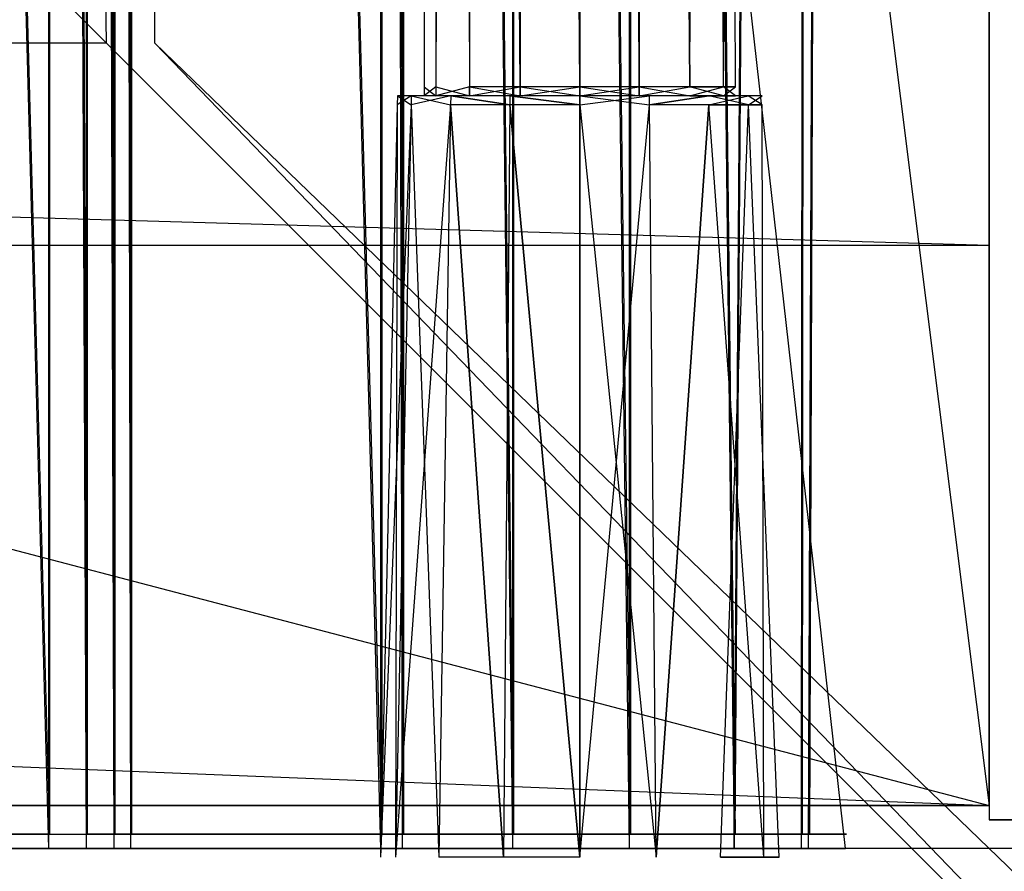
# Model space of a CAD drawing. Extents: x 0 to 1.6, y -0.5 to 0.
# Tile 37 of 45: x 1.5473 to 1.5815, y -0.4808 to -0.4511. Entities that reach past the tile are written whole.
import ezdxf

# ---------------------------------------------------------------- set-up
doc = ezdxf.new("R2010")
doc.units = 0
for name, color, linetype in [('L0_DRAWERBOX_LEGATO_NOR_5_X_365', 7, 'CONTINUOUS'), ('L10_KORPUS_LEGATO_BO_X_15620__Y', 7, 'CONTINUOUS'), ('L12_KORPUS_LEGATO_3_N_B15500___', 7, 'CONTINUOUS'), ('L18_KORPUS_LEGATO_TV_X_6520__Y_', 7, 'CONTINUOUS'), ('L37_DRAWERBOX_LEGATO_REL_7_X_13', 7, 'CONTINUOUS'), ('L39_DRAWERBOX_LEGATO_REL_5_X_36', 7, 'CONTINUOUS'), ('L45_FRONT_LEGATO_S2S2_X_3400__Y', 7, 'CONTINUOUS'), ('L6_FRONT_LEGATO_S2S2_X_1400__Y_', 7, 'CONTINUOUS'), ('L7_PLATTE_LEGATO_N_B15500__0___', 7, 'CONTINUOUS'), ('L8_KORPUS_LEGATO_SE_X_190__Y_47', 7, 'CONTINUOUS')]:
    doc.layers.add(name, color=color, linetype=linetype)

msp = doc.modelspace()

# ---------------------------------------------------------------- linework, layer by layer
at = {"layer": 'L0_DRAWERBOX_LEGATO_NOR_5_X_365', "color": 8}
for points, invisible_edges in [([(1.576039, -0.1555, 0.382), (1.539554, -0.4795, 0.382), (1.539554, -0.1555, 0.382), (1.576039, -0.1555, 0.382)], 13), ([(1.539554, -0.4795, 0.382), (1.576039, -0.1555, 0.382), (1.576039, -0.4795, 0.382), (1.539554, -0.4795, 0.382)], 14), ([(1.548298, -0.4795, 0.405052), (1.539554, -0.1555, 0.398743), (1.539554, -0.4795, 0.398743), (1.548298, -0.4795, 0.405052)], 13), ([(1.539554, -0.1555, 0.398743), (1.548298, -0.4795, 0.405052), (1.548298, -0.1555, 0.405052), (1.539554, -0.1555, 0.398743)], 14), ([(1.549607, -0.4795, 0.406719), (1.548298, -0.1555, 0.405052), (1.548298, -0.4795, 0.405052), (1.549607, -0.4795, 0.406719)], 13), ([(1.548298, -0.1555, 0.405052), (1.549607, -0.4795, 0.406719), (1.549607, -0.1555, 0.406719), (1.548298, -0.1555, 0.405052)], 14), ([(1.550569, -0.4795, 0.408607), (1.549607, -0.1555, 0.406719), (1.549607, -0.4795, 0.406719), (1.550569, -0.4795, 0.408607)], 13), ([(1.549607, -0.1555, 0.406719), (1.550569, -0.4795, 0.408607), (1.550569, -0.1555, 0.408607), (1.549607, -0.1555, 0.406719)], 14), ([(1.55115, -0.4795, 0.410646), (1.550569, -0.1555, 0.408607), (1.550569, -0.4795, 0.408607), (1.55115, -0.4795, 0.410646)], 13), ([(1.550569, -0.1555, 0.408607), (1.55115, -0.4795, 0.410646), (1.55115, -0.1555, 0.410646), (1.550569, -0.1555, 0.408607)], 14), ([(1.559859, -0.4795, 0.463598), (1.55115, -0.1555, 0.410646), (1.55115, -0.4795, 0.410646), (1.559859, -0.4795, 0.463598)], 13), ([(1.55115, -0.1555, 0.410646), (1.559859, -0.4795, 0.463598), (1.559859, -0.1555, 0.463598), (1.55115, -0.1555, 0.410646)], 14), ([(1.560611, -0.4795, 0.464666), (1.559859, -0.1555, 0.463598), (1.559859, -0.4795, 0.463598), (1.560611, -0.4795, 0.464666)], 13), ([(1.559859, -0.1555, 0.463598), (1.560611, -0.4795, 0.464666), (1.560611, -0.1555, 0.464666), (1.559859, -0.1555, 0.463598)], 14), ([(1.56445, -0.4795, 0.465998), (1.560611, -0.1555, 0.464666), (1.560611, -0.4795, 0.464666), (1.56445, -0.4795, 0.465998)], 13), ([(1.560611, -0.1555, 0.464666), (1.56445, -0.4795, 0.465998), (1.56445, -0.1555, 0.465998), (1.560611, -0.1555, 0.464666)], 14), ([(1.568513, -0.4795, 0.465948), (1.56445, -0.1555, 0.465998), (1.56445, -0.4795, 0.465998), (1.568513, -0.4795, 0.465948)], 13), ([(1.56445, -0.1555, 0.465998), (1.568513, -0.4795, 0.465948), (1.568513, -0.1555, 0.465948), (1.56445, -0.1555, 0.465998)], 14), ([(1.572159, -0.4795, 0.464232), (1.568513, -0.1555, 0.465948), (1.568513, -0.4795, 0.465948), (1.572159, -0.4795, 0.464232)], 13), ([(1.568513, -0.1555, 0.465948), (1.572159, -0.4795, 0.464232), (1.572159, -0.1555, 0.464232), (1.568513, -0.1555, 0.465948)], 14), ([(1.574506, -0.1555, 0.460955), (1.572159, -0.4795, 0.464232), (1.574506, -0.4795, 0.460955), (1.574506, -0.1555, 0.460955)], 13), ([(1.572159, -0.4795, 0.464232), (1.574506, -0.1555, 0.460955), (1.572159, -0.1555, 0.464232), (1.572159, -0.4795, 0.464232)], 14), ([(1.574753, -0.1555, 0.45758), (1.574506, -0.4795, 0.460955), (1.574753, -0.4795, 0.45758), (1.574753, -0.1555, 0.45758)], 13), ([(1.574506, -0.4795, 0.460955), (1.574753, -0.1555, 0.45758), (1.574506, -0.1555, 0.460955), (1.574506, -0.4795, 0.460955)], 14), ([(1.576039, -0.1555, 0.382), (1.574753, -0.4795, 0.45758), (1.576039, -0.4795, 0.382), (1.576039, -0.1555, 0.382)], 13), ([(1.574753, -0.4795, 0.45758), (1.576039, -0.1555, 0.382), (1.574753, -0.1555, 0.45758), (1.574753, -0.4795, 0.45758)], 14), ([(1.576039, -0.4795, 0.382), (1.539554, -0.4795, 0.398743), (1.539554, -0.4795, 0.382), (1.576039, -0.4795, 0.382)], 13), ([(1.539554, -0.4795, 0.398743), (1.576039, -0.4795, 0.382), (1.548298, -0.4795, 0.405052), (1.539554, -0.4795, 0.398743)], 10), ([(1.548298, -0.4795, 0.405052), (1.576039, -0.4795, 0.382), (1.549607, -0.4795, 0.406719), (1.548298, -0.4795, 0.405052)], 13), ([(1.549607, -0.4795, 0.406719), (1.576039, -0.4795, 0.382), (1.550569, -0.4795, 0.408607), (1.549607, -0.4795, 0.406719)], 10), ([(1.550569, -0.4795, 0.408607), (1.576039, -0.4795, 0.382), (1.574753, -0.4795, 0.45758), (1.550569, -0.4795, 0.408607)], 13), ([(1.550569, -0.4795, 0.408607), (1.574753, -0.4795, 0.45758), (1.55115, -0.4795, 0.410646), (1.550569, -0.4795, 0.408607)], 10), ([(1.55115, -0.4795, 0.410646), (1.574753, -0.4795, 0.45758), (1.559859, -0.4795, 0.463598), (1.55115, -0.4795, 0.410646)], 13), ([(1.559859, -0.4795, 0.463598), (1.574753, -0.4795, 0.45758), (1.574506, -0.4795, 0.460955), (1.559859, -0.4795, 0.463598)], 10), ([(1.559859, -0.4795, 0.463598), (1.574506, -0.4795, 0.460955), (1.572159, -0.4795, 0.464232), (1.559859, -0.4795, 0.463598)], 15), ([(1.559859, -0.4795, 0.463598), (1.572159, -0.4795, 0.464232), (1.560611, -0.4795, 0.464666), (1.559859, -0.4795, 0.463598)], 15), ([(1.560611, -0.4795, 0.464666), (1.572159, -0.4795, 0.464232), (1.568513, -0.4795, 0.465948), (1.560611, -0.4795, 0.464666)], 15), ([(1.560611, -0.4795, 0.464666), (1.568513, -0.4795, 0.465948), (1.56445, -0.4795, 0.465998), (1.560611, -0.4795, 0.464666)], 15)]:
    msp.add_3dface(points, dxfattribs=dict(at, invisible_edges=invisible_edges))
at = {"layer": 'L10_KORPUS_LEGATO_BO_X_15620__Y', "color": 8}
for points, invisible_edges in [([(1.581, -0.4785, 0.02), (0.019, -0.069, 0.02), (0.019, -0.4785, 0.02), (1.581, -0.4785, 0.02)], 13), ([(0.019, -0.069, 0.02), (1.581, -0.4785, 0.02), (1.581, -0.069, 0.02), (0.019, -0.069, 0.02)], 14), ([(1.581, -0.069, 0.001), (0.019, -0.4785, 0.001), (0.019, -0.069, 0.001), (1.581, -0.069, 0.001)], 13), ([(0.019, -0.4785, 0.001), (1.581, -0.069, 0.001), (1.581, -0.4785, 0.001), (0.019, -0.4785, 0.001)], 14), ([(1.581, -0.069, 0.001), (1.581, -0.4785, 0.02), (1.581, -0.4785, 0.001), (1.581, -0.069, 0.001)], 13), ([(1.581, -0.4785, 0.02), (1.581, -0.069, 0.001), (1.581, -0.069, 0.02), (1.581, -0.4785, 0.02)], 14), ([(1.581, -0.4785, 0.02), (0.019, -0.4785, 0.001), (1.581, -0.4785, 0.001), (1.581, -0.4785, 0.02)], 13), ([(0.019, -0.4785, 0.001), (1.581, -0.4785, 0.02), (0.019, -0.4785, 0.02), (0.019, -0.4785, 0.001)], 14)]:
    msp.add_3dface(points, dxfattribs=dict(at, invisible_edges=invisible_edges))
at = {"layer": 'L12_KORPUS_LEGATO_3_N_B15500___', "color": 8}
for points, invisible_edges in [([(1.581, -0.4785, 0.483), (1.521, -0.4185, 0.483), (1.581, 0, 0.483), (1.581, -0.4785, 0.483)], 15), ([(1.581, -0.4785, 0.502), (1.521, 0, 0.502), (1.521, -0.4185, 0.502), (1.581, -0.4785, 0.502)], 13), ([(1.521, 0, 0.502), (1.581, -0.4785, 0.502), (1.581, 0, 0.502), (1.521, 0, 0.502)], 14), ([(1.581, 0, 0.483), (1.581, -0.4785, 0.502), (1.581, -0.4785, 0.483), (1.581, 0, 0.483)], 13), ([(1.581, -0.4785, 0.502), (1.581, 0, 0.483), (1.581, 0, 0.502), (1.581, -0.4785, 0.502)], 14), ([(0.019, -0.4785, 0.483), (0.079, -0.4185, 0.483), (1.581, -0.4785, 0.483), (0.019, -0.4785, 0.483)], 10), ([(1.581, -0.4785, 0.502), (0.079, -0.4185, 0.502), (0.019, -0.4785, 0.502), (1.581, -0.4785, 0.502)], 13), ([(1.581, -0.4785, 0.483), (0.079, -0.4185, 0.483), (1.521, -0.4185, 0.483), (1.581, -0.4785, 0.483)], 15), ([(0.079, -0.4185, 0.502), (1.581, -0.4785, 0.502), (1.521, -0.4185, 0.502), (0.079, -0.4185, 0.502)], 14), ([(1.581, -0.4785, 0.502), (0.019, -0.4785, 0.483), (1.581, -0.4785, 0.483), (1.581, -0.4785, 0.502)], 13), ([(0.019, -0.4785, 0.483), (1.581, -0.4785, 0.502), (0.019, -0.4785, 0.502), (0.019, -0.4785, 0.483)], 14)]:
    msp.add_3dface(points, dxfattribs=dict(at, invisible_edges=invisible_edges))
at = {"layer": 'L18_KORPUS_LEGATO_TV_X_6520__Y_', "color": 8}
for points, invisible_edges in [([(1.581, -0.44, 0.3), (0.929, -0.459, 0.3), (0.929, -0.44, 0.3), (1.581, -0.44, 0.3)], 13), ([(0.929, -0.459, 0.3), (1.581, -0.44, 0.3), (1.581, -0.459, 0.3), (0.929, -0.459, 0.3)], 14), ([(1.581, -0.459, 0.37), (0.929, -0.44, 0.37), (0.929, -0.459, 0.37), (1.581, -0.459, 0.37)], 13), ([(0.929, -0.44, 0.37), (1.581, -0.459, 0.37), (1.581, -0.44, 0.37), (0.929, -0.44, 0.37)], 14), ([(1.581, -0.44, 0.3), (1.581, -0.459, 0.37), (1.581, -0.459, 0.3), (1.581, -0.44, 0.3)], 13), ([(1.581, -0.459, 0.37), (1.581, -0.44, 0.3), (1.581, -0.44, 0.37), (1.581, -0.459, 0.37)], 14), ([(1.581, -0.459, 0.37), (0.929, -0.459, 0.3), (1.581, -0.459, 0.3), (1.581, -0.459, 0.37)], 13), ([(0.929, -0.459, 0.3), (1.581, -0.459, 0.37), (0.929, -0.459, 0.37), (0.929, -0.459, 0.3)], 14)]:
    msp.add_3dface(points, dxfattribs=dict(at, invisible_edges=invisible_edges))
at = {"layer": 'L37_DRAWERBOX_LEGATO_REL_7_X_13', "color": 8}
for points, invisible_edges in [([(1.561331, -0.453487, 0.1666), (1.561743, -0.143525, 0.164526), (1.561743, -0.453487, 0.164526), (1.561331, -0.453487, 0.1666)], 13), ([(1.561743, -0.143525, 0.164526), (1.561331, -0.453487, 0.1666), (1.561331, -0.143525, 0.1666), (1.561743, -0.143525, 0.164526)], 14), ([(1.561743, -0.453487, 0.168674), (1.561331, -0.143525, 0.1666), (1.561331, -0.453487, 0.1666), (1.561743, -0.453487, 0.168674)], 13), ([(1.561331, -0.143525, 0.1666), (1.561743, -0.453487, 0.168674), (1.561743, -0.143525, 0.168674), (1.561331, -0.143525, 0.1666)], 14), ([(1.561743, -0.453487, 0.164526), (1.562918, -0.143525, 0.162768), (1.562918, -0.453487, 0.162768), (1.561743, -0.453487, 0.164526)], 13), ([(1.562918, -0.143525, 0.162768), (1.561743, -0.453487, 0.164526), (1.561743, -0.143525, 0.164526), (1.562918, -0.143525, 0.162768)], 14), ([(1.562918, -0.453487, 0.170432), (1.561743, -0.143525, 0.168674), (1.561743, -0.453487, 0.168674), (1.562918, -0.453487, 0.170432)], 13), ([(1.561743, -0.143525, 0.168674), (1.562918, -0.453487, 0.170432), (1.562918, -0.143525, 0.170432), (1.561743, -0.143525, 0.168674)], 14), ([(1.562918, -0.143525, 0.162768), (1.564676, -0.453487, 0.161593), (1.562918, -0.453487, 0.162768), (1.562918, -0.143525, 0.162768)], 13), ([(1.564676, -0.453487, 0.161593), (1.562918, -0.143525, 0.162768), (1.564676, -0.143525, 0.161593), (1.564676, -0.453487, 0.161593)], 14), ([(1.564676, -0.453487, 0.171607), (1.562918, -0.143525, 0.170432), (1.562918, -0.453487, 0.170432), (1.564676, -0.453487, 0.171607)], 13), ([(1.562918, -0.143525, 0.170432), (1.564676, -0.453487, 0.171607), (1.564676, -0.143525, 0.171607), (1.562918, -0.143525, 0.170432)], 14), ([(1.564676, -0.143525, 0.161593), (1.56675, -0.453487, 0.161181), (1.564676, -0.453487, 0.161593), (1.564676, -0.143525, 0.161593)], 13), ([(1.56675, -0.453487, 0.161181), (1.564676, -0.143525, 0.161593), (1.56675, -0.143525, 0.161181), (1.56675, -0.453487, 0.161181)], 14), ([(1.56675, -0.453487, 0.172019), (1.564676, -0.143525, 0.171607), (1.564676, -0.453487, 0.171607), (1.56675, -0.453487, 0.172019)], 13), ([(1.564676, -0.143525, 0.171607), (1.56675, -0.453487, 0.172019), (1.56675, -0.143525, 0.172019), (1.564676, -0.143525, 0.171607)], 14), ([(1.568824, -0.453487, 0.171607), (1.56675, -0.143525, 0.172019), (1.56675, -0.453487, 0.172019), (1.568824, -0.453487, 0.171607)], 13), ([(1.56675, -0.143525, 0.172019), (1.568824, -0.453487, 0.171607), (1.568824, -0.143525, 0.171607), (1.56675, -0.143525, 0.172019)], 14), ([(1.56675, -0.143525, 0.161181), (1.568824, -0.453487, 0.161593), (1.56675, -0.453487, 0.161181), (1.56675, -0.143525, 0.161181)], 13), ([(1.568824, -0.453487, 0.161593), (1.56675, -0.143525, 0.161181), (1.568824, -0.143525, 0.161593), (1.568824, -0.453487, 0.161593)], 14), ([(1.570582, -0.453487, 0.170432), (1.568824, -0.143525, 0.171607), (1.568824, -0.453487, 0.171607), (1.570582, -0.453487, 0.170432)], 13), ([(1.568824, -0.143525, 0.171607), (1.570582, -0.453487, 0.170432), (1.570582, -0.143525, 0.170432), (1.568824, -0.143525, 0.171607)], 14), ([(1.568824, -0.143525, 0.161593), (1.570582, -0.453487, 0.162768), (1.568824, -0.453487, 0.161593), (1.568824, -0.143525, 0.161593)], 13), ([(1.570582, -0.453487, 0.162768), (1.568824, -0.143525, 0.161593), (1.570582, -0.143525, 0.162768), (1.570582, -0.453487, 0.162768)], 14), ([(1.571757, -0.143525, 0.168674), (1.570582, -0.453487, 0.170432), (1.571757, -0.453487, 0.168674), (1.571757, -0.143525, 0.168674)], 13), ([(1.570582, -0.453487, 0.170432), (1.571757, -0.143525, 0.168674), (1.570582, -0.143525, 0.170432), (1.570582, -0.453487, 0.170432)], 14), ([(1.570582, -0.143525, 0.162768), (1.571757, -0.453487, 0.164526), (1.570582, -0.453487, 0.162768), (1.570582, -0.143525, 0.162768)], 13), ([(1.571757, -0.453487, 0.164526), (1.570582, -0.143525, 0.162768), (1.571757, -0.143525, 0.164526), (1.571757, -0.453487, 0.164526)], 14), ([(1.572169, -0.143525, 0.1666), (1.571757, -0.453487, 0.168674), (1.572169, -0.453487, 0.1666), (1.572169, -0.143525, 0.1666)], 13), ([(1.571757, -0.453487, 0.168674), (1.572169, -0.143525, 0.1666), (1.571757, -0.143525, 0.168674), (1.571757, -0.453487, 0.168674)], 14), ([(1.571757, -0.143525, 0.164526), (1.572169, -0.453487, 0.1666), (1.571757, -0.453487, 0.164526), (1.571757, -0.143525, 0.164526)], 13), ([(1.572169, -0.453487, 0.1666), (1.571757, -0.143525, 0.164526), (1.572169, -0.143525, 0.1666), (1.572169, -0.453487, 0.1666)], 14), ([(1.561743, -0.4538, 0.168674), (1.561331, -0.453487, 0.1666), (1.561331, -0.4538, 0.1666), (1.561743, -0.4538, 0.168674)], 13), ([(1.561331, -0.453487, 0.1666), (1.561743, -0.4538, 0.168674), (1.561743, -0.453487, 0.168674), (1.561331, -0.453487, 0.1666)], 14), ([(1.561331, -0.4538, 0.1666), (1.561743, -0.453487, 0.164526), (1.561743, -0.4538, 0.164526), (1.561331, -0.4538, 0.1666)], 13), ([(1.561743, -0.453487, 0.164526), (1.561331, -0.4538, 0.1666), (1.561331, -0.453487, 0.1666), (1.561743, -0.453487, 0.164526)], 14), ([(1.562918, -0.4538, 0.170432), (1.561743, -0.453487, 0.168674), (1.561743, -0.4538, 0.168674), (1.562918, -0.4538, 0.170432)], 13), ([(1.561743, -0.453487, 0.168674), (1.562918, -0.4538, 0.170432), (1.562918, -0.453487, 0.170432), (1.561743, -0.453487, 0.168674)], 14), ([(1.561743, -0.4538, 0.164526), (1.562918, -0.453487, 0.162768), (1.562918, -0.4538, 0.162768), (1.561743, -0.4538, 0.164526)], 13), ([(1.562918, -0.453487, 0.162768), (1.561743, -0.4538, 0.164526), (1.561743, -0.453487, 0.164526), (1.562918, -0.453487, 0.162768)], 14), ([(1.564676, -0.4538, 0.171607), (1.562918, -0.453487, 0.170432), (1.562918, -0.4538, 0.170432), (1.564676, -0.4538, 0.171607)], 13), ([(1.562918, -0.453487, 0.170432), (1.564676, -0.4538, 0.171607), (1.564676, -0.453487, 0.171607), (1.562918, -0.453487, 0.170432)], 14), ([(1.564676, -0.453487, 0.161593), (1.562918, -0.4538, 0.162768), (1.562918, -0.453487, 0.162768), (1.564676, -0.453487, 0.161593)], 13), ([(1.562918, -0.4538, 0.162768), (1.564676, -0.453487, 0.161593), (1.564676, -0.4538, 0.161593), (1.562918, -0.4538, 0.162768)], 14), ([(1.56675, -0.4538, 0.172019), (1.564676, -0.453487, 0.171607), (1.564676, -0.4538, 0.171607), (1.56675, -0.4538, 0.172019)], 13), ([(1.564676, -0.453487, 0.171607), (1.56675, -0.4538, 0.172019), (1.56675, -0.453487, 0.172019), (1.564676, -0.453487, 0.171607)], 14), ([(1.56675, -0.453487, 0.161181), (1.564676, -0.4538, 0.161593), (1.564676, -0.453487, 0.161593), (1.56675, -0.453487, 0.161181)], 13), ([(1.564676, -0.4538, 0.161593), (1.56675, -0.453487, 0.161181), (1.56675, -0.4538, 0.161181), (1.564676, -0.4538, 0.161593)], 14), ([(1.568824, -0.453487, 0.161593), (1.56675, -0.4538, 0.161181), (1.56675, -0.453487, 0.161181), (1.568824, -0.453487, 0.161593)], 13), ([(1.56675, -0.4538, 0.161181), (1.568824, -0.453487, 0.161593), (1.568824, -0.4538, 0.161593), (1.56675, -0.4538, 0.161181)], 14), ([(1.568824, -0.4538, 0.171607), (1.56675, -0.453487, 0.172019), (1.56675, -0.4538, 0.172019), (1.568824, -0.4538, 0.171607)], 13), ([(1.56675, -0.453487, 0.172019), (1.568824, -0.4538, 0.171607), (1.568824, -0.453487, 0.171607), (1.56675, -0.453487, 0.172019)], 14), ([(1.570582, -0.453487, 0.162768), (1.568824, -0.4538, 0.161593), (1.568824, -0.453487, 0.161593), (1.570582, -0.453487, 0.162768)], 13), ([(1.568824, -0.4538, 0.161593), (1.570582, -0.453487, 0.162768), (1.570582, -0.4538, 0.162768), (1.568824, -0.4538, 0.161593)], 14), ([(1.570582, -0.4538, 0.170432), (1.568824, -0.453487, 0.171607), (1.568824, -0.4538, 0.171607), (1.570582, -0.4538, 0.170432)], 13), ([(1.568824, -0.453487, 0.171607), (1.570582, -0.4538, 0.170432), (1.570582, -0.453487, 0.170432), (1.568824, -0.453487, 0.171607)], 14), ([(1.570582, -0.453487, 0.162768), (1.571757, -0.4538, 0.164526), (1.570582, -0.4538, 0.162768), (1.570582, -0.453487, 0.162768)], 13), ([(1.571757, -0.4538, 0.164526), (1.570582, -0.453487, 0.162768), (1.571757, -0.453487, 0.164526), (1.571757, -0.4538, 0.164526)], 14), ([(1.571757, -0.453487, 0.168674), (1.570582, -0.4538, 0.170432), (1.571757, -0.4538, 0.168674), (1.571757, -0.453487, 0.168674)], 13), ([(1.570582, -0.4538, 0.170432), (1.571757, -0.453487, 0.168674), (1.570582, -0.453487, 0.170432), (1.570582, -0.4538, 0.170432)], 14), ([(1.571757, -0.453487, 0.164526), (1.572169, -0.4538, 0.1666), (1.571757, -0.4538, 0.164526), (1.571757, -0.453487, 0.164526)], 13), ([(1.572169, -0.4538, 0.1666), (1.571757, -0.453487, 0.164526), (1.572169, -0.453487, 0.1666), (1.572169, -0.4538, 0.1666)], 14), ([(1.572169, -0.453487, 0.1666), (1.571757, -0.4538, 0.168674), (1.572169, -0.4538, 0.1666), (1.572169, -0.453487, 0.1666)], 13), ([(1.571757, -0.4538, 0.168674), (1.572169, -0.453487, 0.1666), (1.571757, -0.453487, 0.168674), (1.571757, -0.4538, 0.168674)], 14), ([(1.560396, -0.454106, 0.1666), (1.560886, -0.4538, 0.164171), (1.56088, -0.454106, 0.164169), (1.560396, -0.454106, 0.1666)], 13), ([(1.560886, -0.4538, 0.164171), (1.560396, -0.454106, 0.1666), (1.560403, -0.4538, 0.1666), (1.560886, -0.4538, 0.164171)], 14), ([(1.56088, -0.454106, 0.169031), (1.560403, -0.4538, 0.1666), (1.560396, -0.454106, 0.1666), (1.56088, -0.454106, 0.169031)], 13), ([(1.560403, -0.4538, 0.1666), (1.561743, -0.4538, 0.164526), (1.560886, -0.4538, 0.164171), (1.560403, -0.4538, 0.1666)], 13), ([(1.561743, -0.4538, 0.164526), (1.560403, -0.4538, 0.1666), (1.561331, -0.4538, 0.1666), (1.561743, -0.4538, 0.164526)], 14), ([(1.560403, -0.4538, 0.1666), (1.561743, -0.4538, 0.168674), (1.561331, -0.4538, 0.1666), (1.560403, -0.4538, 0.1666)], 13), ([(1.561743, -0.4538, 0.168674), (1.560403, -0.4538, 0.1666), (1.560886, -0.4538, 0.169029), (1.561743, -0.4538, 0.168674)], 14), ([(1.560403, -0.4538, 0.1666), (1.56088, -0.454106, 0.169031), (1.560886, -0.4538, 0.169029), (1.560403, -0.4538, 0.1666)], 14), ([(1.56088, -0.454106, 0.164169), (1.562262, -0.4538, 0.162112), (1.562257, -0.454106, 0.162107), (1.56088, -0.454106, 0.164169)], 13), ([(1.562262, -0.4538, 0.162112), (1.56088, -0.454106, 0.164169), (1.560886, -0.4538, 0.164171), (1.562262, -0.4538, 0.162112)], 14), ([(1.562257, -0.454106, 0.171093), (1.560886, -0.4538, 0.169029), (1.56088, -0.454106, 0.169031), (1.562257, -0.454106, 0.171093)], 13), ([(1.560886, -0.4538, 0.164171), (1.562918, -0.4538, 0.162768), (1.562262, -0.4538, 0.162112), (1.560886, -0.4538, 0.164171)], 13), ([(1.562918, -0.4538, 0.162768), (1.560886, -0.4538, 0.164171), (1.561743, -0.4538, 0.164526), (1.562918, -0.4538, 0.162768)], 14), ([(1.560886, -0.4538, 0.169029), (1.562918, -0.4538, 0.170432), (1.561743, -0.4538, 0.168674), (1.560886, -0.4538, 0.169029)], 13), ([(1.562918, -0.4538, 0.170432), (1.560886, -0.4538, 0.169029), (1.562262, -0.4538, 0.171088), (1.562918, -0.4538, 0.170432)], 14), ([(1.560886, -0.4538, 0.169029), (1.562257, -0.454106, 0.171093), (1.562262, -0.4538, 0.171088), (1.560886, -0.4538, 0.169029)], 14), ([(1.564318, -0.454106, 0.17247), (1.562262, -0.4538, 0.171088), (1.562257, -0.454106, 0.171093), (1.564318, -0.454106, 0.17247)], 13), ([(1.562262, -0.4538, 0.162112), (1.564318, -0.454106, 0.16073), (1.562257, -0.454106, 0.162107), (1.562262, -0.4538, 0.162112)], 13), ([(1.562262, -0.4538, 0.162112), (1.564676, -0.4538, 0.161593), (1.564321, -0.4538, 0.160736), (1.562262, -0.4538, 0.162112)], 13), ([(1.564676, -0.4538, 0.161593), (1.562262, -0.4538, 0.162112), (1.562918, -0.4538, 0.162768), (1.564676, -0.4538, 0.161593)], 14), ([(1.562262, -0.4538, 0.171088), (1.564676, -0.4538, 0.171607), (1.562918, -0.4538, 0.170432), (1.562262, -0.4538, 0.171088)], 13), ([(1.564676, -0.4538, 0.171607), (1.562262, -0.4538, 0.171088), (1.564321, -0.4538, 0.172464), (1.564676, -0.4538, 0.171607)], 14), ([(1.562262, -0.4538, 0.171088), (1.564318, -0.454106, 0.17247), (1.564321, -0.4538, 0.172464), (1.562262, -0.4538, 0.171088)], 14), ([(1.564318, -0.454106, 0.16073), (1.562262, -0.4538, 0.162112), (1.564321, -0.4538, 0.160736), (1.564318, -0.454106, 0.16073)], 14), ([(1.56675, -0.454106, 0.172953), (1.564321, -0.4538, 0.172464), (1.564318, -0.454106, 0.17247), (1.56675, -0.454106, 0.172953)], 13), ([(1.564321, -0.4538, 0.160736), (1.56675, -0.454106, 0.160247), (1.564318, -0.454106, 0.16073), (1.564321, -0.4538, 0.160736)], 13), ([(1.564321, -0.4538, 0.160736), (1.56675, -0.4538, 0.161181), (1.56675, -0.4538, 0.160253), (1.564321, -0.4538, 0.160736)], 13), ([(1.56675, -0.4538, 0.161181), (1.564321, -0.4538, 0.160736), (1.564676, -0.4538, 0.161593), (1.56675, -0.4538, 0.161181)], 14), ([(1.564321, -0.4538, 0.172464), (1.56675, -0.4538, 0.172019), (1.564676, -0.4538, 0.171607), (1.564321, -0.4538, 0.172464)], 13), ([(1.56675, -0.4538, 0.172019), (1.564321, -0.4538, 0.172464), (1.56675, -0.4538, 0.172947), (1.56675, -0.4538, 0.172019)], 14), ([(1.564321, -0.4538, 0.172464), (1.56675, -0.454106, 0.172953), (1.56675, -0.4538, 0.172947), (1.564321, -0.4538, 0.172464)], 14), ([(1.56675, -0.454106, 0.160247), (1.564321, -0.4538, 0.160736), (1.56675, -0.4538, 0.160253), (1.56675, -0.454106, 0.160247)], 14), ([(1.56675, -0.4538, 0.161181), (1.569179, -0.4538, 0.160736), (1.56675, -0.4538, 0.160253), (1.56675, -0.4538, 0.161181)], 13), ([(1.569179, -0.4538, 0.160736), (1.56675, -0.4538, 0.161181), (1.568824, -0.4538, 0.161593), (1.569179, -0.4538, 0.160736)], 14), ([(1.56675, -0.4538, 0.172019), (1.569179, -0.4538, 0.172464), (1.568824, -0.4538, 0.171607), (1.56675, -0.4538, 0.172019)], 13), ([(1.569179, -0.4538, 0.172464), (1.56675, -0.4538, 0.172019), (1.56675, -0.4538, 0.172947), (1.569179, -0.4538, 0.172464)], 14), ([(1.569181, -0.454106, 0.17247), (1.56675, -0.4538, 0.172947), (1.56675, -0.454106, 0.172953), (1.569181, -0.454106, 0.17247)], 13), ([(1.56675, -0.4538, 0.172947), (1.569181, -0.454106, 0.17247), (1.569179, -0.4538, 0.172464), (1.56675, -0.4538, 0.172947)], 14), ([(1.569179, -0.4538, 0.160736), (1.56675, -0.454106, 0.160247), (1.56675, -0.4538, 0.160253), (1.569179, -0.4538, 0.160736)], 13), ([(1.56675, -0.454106, 0.160247), (1.569179, -0.4538, 0.160736), (1.569181, -0.454106, 0.16073), (1.56675, -0.454106, 0.160247)], 14), ([(1.568824, -0.4538, 0.171607), (1.571238, -0.4538, 0.171088), (1.570582, -0.4538, 0.170432), (1.568824, -0.4538, 0.171607)], 13), ([(1.571238, -0.4538, 0.171088), (1.568824, -0.4538, 0.171607), (1.569179, -0.4538, 0.172464), (1.571238, -0.4538, 0.171088)], 14), ([(1.568824, -0.4538, 0.161593), (1.571238, -0.4538, 0.162112), (1.569179, -0.4538, 0.160736), (1.568824, -0.4538, 0.161593)], 13), ([(1.571238, -0.4538, 0.162112), (1.568824, -0.4538, 0.161593), (1.570582, -0.4538, 0.162768), (1.571238, -0.4538, 0.162112)], 14), ([(1.571238, -0.4538, 0.162112), (1.569181, -0.454106, 0.16073), (1.569179, -0.4538, 0.160736), (1.571238, -0.4538, 0.162112)], 13), ([(1.569181, -0.454106, 0.17247), (1.571238, -0.4538, 0.171088), (1.569179, -0.4538, 0.172464), (1.569181, -0.454106, 0.17247)], 13), ([(1.569181, -0.454106, 0.16073), (1.571238, -0.4538, 0.162112), (1.571242, -0.454106, 0.162107), (1.569181, -0.454106, 0.16073)], 14), ([(1.571238, -0.4538, 0.171088), (1.569181, -0.454106, 0.17247), (1.571242, -0.454106, 0.171093), (1.571238, -0.4538, 0.171088)], 14), ([(1.570582, -0.4538, 0.170432), (1.572613, -0.4538, 0.169029), (1.571757, -0.4538, 0.168674), (1.570582, -0.4538, 0.170432)], 13), ([(1.572613, -0.4538, 0.169029), (1.570582, -0.4538, 0.170432), (1.571238, -0.4538, 0.171088), (1.572613, -0.4538, 0.169029)], 14), ([(1.570582, -0.4538, 0.162768), (1.572613, -0.4538, 0.164171), (1.571238, -0.4538, 0.162112), (1.570582, -0.4538, 0.162768)], 13), ([(1.572613, -0.4538, 0.164171), (1.570582, -0.4538, 0.162768), (1.571757, -0.4538, 0.164526), (1.572613, -0.4538, 0.164171)], 14), ([(1.571238, -0.4538, 0.162112), (1.57262, -0.454106, 0.164169), (1.571242, -0.454106, 0.162107), (1.571238, -0.4538, 0.162112)], 13), ([(1.57262, -0.454106, 0.164169), (1.571238, -0.4538, 0.162112), (1.572613, -0.4538, 0.164171), (1.57262, -0.454106, 0.164169)], 14), ([(1.571242, -0.454106, 0.171093), (1.572613, -0.4538, 0.169029), (1.571238, -0.4538, 0.171088), (1.571242, -0.454106, 0.171093)], 14), ([(1.572613, -0.4538, 0.169029), (1.571242, -0.454106, 0.171093), (1.57262, -0.454106, 0.169031), (1.572613, -0.4538, 0.169029)], 13), ([(1.571757, -0.4538, 0.164526), (1.573096, -0.4538, 0.1666), (1.572613, -0.4538, 0.164171), (1.571757, -0.4538, 0.164526)], 13), ([(1.573096, -0.4538, 0.1666), (1.571757, -0.4538, 0.164526), (1.572169, -0.4538, 0.1666), (1.573096, -0.4538, 0.1666)], 14), ([(1.571757, -0.4538, 0.168674), (1.573096, -0.4538, 0.1666), (1.572169, -0.4538, 0.1666), (1.571757, -0.4538, 0.168674)], 13), ([(1.573096, -0.4538, 0.1666), (1.571757, -0.4538, 0.168674), (1.572613, -0.4538, 0.169029), (1.573096, -0.4538, 0.1666)], 14), ([(1.572613, -0.4538, 0.164171), (1.573103, -0.454106, 0.1666), (1.57262, -0.454106, 0.164169), (1.572613, -0.4538, 0.164171)], 13), ([(1.573103, -0.454106, 0.1666), (1.572613, -0.4538, 0.164171), (1.573096, -0.4538, 0.1666), (1.573103, -0.454106, 0.1666)], 14), ([(1.57262, -0.454106, 0.169031), (1.573096, -0.4538, 0.1666), (1.572613, -0.4538, 0.169029), (1.57262, -0.454106, 0.169031)], 14), ([(1.573096, -0.4538, 0.1666), (1.57262, -0.454106, 0.169031), (1.573103, -0.454106, 0.1666), (1.573096, -0.4538, 0.1666)], 13), ([(1.56034, -0.4803, 0.169255), (1.560396, -0.454106, 0.1666), (1.559812, -0.4803, 0.1666), (1.56034, -0.4803, 0.169255)], 13), ([(1.559812, -0.4803, 0.1666), (1.56088, -0.454106, 0.164169), (1.56034, -0.4803, 0.163945), (1.559812, -0.4803, 0.1666)], 13), ([(1.56088, -0.454106, 0.164169), (1.559812, -0.4803, 0.1666), (1.560396, -0.454106, 0.1666), (1.56088, -0.454106, 0.164169)], 14), ([(1.561844, -0.4803, 0.171505), (1.56088, -0.454106, 0.169031), (1.56034, -0.4803, 0.169255), (1.561844, -0.4803, 0.171505)], 13), ([(1.560396, -0.454106, 0.1666), (1.56034, -0.4803, 0.169255), (1.56088, -0.454106, 0.169031), (1.560396, -0.454106, 0.1666)], 14), ([(1.56034, -0.4803, 0.163945), (1.562257, -0.454106, 0.162107), (1.561844, -0.4803, 0.161695), (1.56034, -0.4803, 0.163945)], 13), ([(1.562257, -0.454106, 0.162107), (1.56034, -0.4803, 0.163945), (1.56088, -0.454106, 0.164169), (1.562257, -0.454106, 0.162107)], 14), ([(1.56088, -0.454106, 0.169031), (1.561844, -0.4803, 0.171505), (1.562257, -0.454106, 0.171093), (1.56088, -0.454106, 0.169031)], 14), ([(1.562257, -0.454106, 0.162107), (1.564095, -0.4803, 0.160191), (1.561844, -0.4803, 0.161695), (1.562257, -0.454106, 0.162107)], 13), ([(1.564095, -0.4803, 0.173009), (1.562257, -0.454106, 0.171093), (1.561844, -0.4803, 0.171505), (1.564095, -0.4803, 0.173009)], 13), ([(1.564095, -0.4803, 0.160191), (1.562257, -0.454106, 0.162107), (1.564318, -0.454106, 0.16073), (1.564095, -0.4803, 0.160191)], 14), ([(1.562257, -0.454106, 0.171093), (1.564095, -0.4803, 0.173009), (1.564318, -0.454106, 0.17247), (1.562257, -0.454106, 0.171093)], 14), ([(1.564318, -0.454106, 0.16073), (1.56675, -0.4803, 0.159663), (1.564095, -0.4803, 0.160191), (1.564318, -0.454106, 0.16073)], 13), ([(1.56675, -0.4803, 0.173537), (1.564318, -0.454106, 0.17247), (1.564095, -0.4803, 0.173009), (1.56675, -0.4803, 0.173537)], 13), ([(1.56675, -0.4803, 0.159663), (1.564318, -0.454106, 0.16073), (1.56675, -0.454106, 0.160247), (1.56675, -0.4803, 0.159663)], 14), ([(1.564318, -0.454106, 0.17247), (1.56675, -0.4803, 0.173537), (1.56675, -0.454106, 0.172953), (1.564318, -0.454106, 0.17247)], 14), ([(1.569181, -0.454106, 0.16073), (1.56675, -0.4803, 0.159663), (1.56675, -0.454106, 0.160247), (1.569181, -0.454106, 0.16073)], 13), ([(1.56675, -0.4803, 0.159663), (1.569181, -0.454106, 0.16073), (1.569405, -0.4803, 0.160191), (1.56675, -0.4803, 0.159663)], 14), ([(1.569405, -0.4803, 0.173009), (1.56675, -0.454106, 0.172953), (1.56675, -0.4803, 0.173537), (1.569405, -0.4803, 0.173009)], 13), ([(1.56675, -0.454106, 0.172953), (1.569405, -0.4803, 0.173009), (1.569181, -0.454106, 0.17247), (1.56675, -0.454106, 0.172953)], 14), ([(1.569405, -0.4803, 0.173009), (1.571242, -0.454106, 0.171093), (1.569181, -0.454106, 0.17247), (1.569405, -0.4803, 0.173009)], 13), ([(1.571242, -0.454106, 0.162107), (1.569405, -0.4803, 0.160191), (1.569181, -0.454106, 0.16073), (1.571242, -0.454106, 0.162107)], 13), ([(1.571242, -0.454106, 0.171093), (1.569405, -0.4803, 0.173009), (1.571655, -0.4803, 0.171505), (1.571242, -0.454106, 0.171093)], 14), ([(1.569405, -0.4803, 0.160191), (1.571242, -0.454106, 0.162107), (1.571655, -0.4803, 0.161695), (1.569405, -0.4803, 0.160191)], 14), ([(1.571655, -0.4803, 0.171505), (1.57262, -0.454106, 0.169031), (1.571242, -0.454106, 0.171093), (1.571655, -0.4803, 0.171505)], 14), ([(1.571242, -0.454106, 0.162107), (1.573159, -0.4803, 0.163945), (1.571655, -0.4803, 0.161695), (1.571242, -0.454106, 0.162107)], 13), ([(1.573159, -0.4803, 0.163945), (1.571242, -0.454106, 0.162107), (1.57262, -0.454106, 0.164169), (1.573159, -0.4803, 0.163945)], 14), ([(1.57262, -0.454106, 0.169031), (1.571655, -0.4803, 0.171505), (1.573159, -0.4803, 0.169255), (1.57262, -0.454106, 0.169031)], 13), ([(1.573159, -0.4803, 0.169255), (1.573103, -0.454106, 0.1666), (1.57262, -0.454106, 0.169031), (1.573159, -0.4803, 0.169255)], 14), ([(1.57262, -0.454106, 0.164169), (1.573687, -0.4803, 0.1666), (1.573159, -0.4803, 0.163945), (1.57262, -0.454106, 0.164169)], 13), ([(1.573687, -0.4803, 0.1666), (1.57262, -0.454106, 0.164169), (1.573103, -0.454106, 0.1666), (1.573687, -0.4803, 0.1666)], 14), ([(1.573103, -0.454106, 0.1666), (1.573159, -0.4803, 0.169255), (1.573687, -0.4803, 0.1666), (1.573103, -0.454106, 0.1666)], 13)]:
    msp.add_3dface(points, dxfattribs=dict(at, invisible_edges=invisible_edges))
at = {"layer": 'L39_DRAWERBOX_LEGATO_REL_5_X_36', "color": 8}
for points, invisible_edges in [([(1.539515, -0.156, 0.032), (1.576, -0.48, 0.032), (1.539515, -0.48, 0.032), (1.539515, -0.156, 0.032)], 13), ([(1.576, -0.48, 0.032), (1.539515, -0.156, 0.032), (1.576, -0.156, 0.032), (1.576, -0.48, 0.032)], 14), ([(1.548259, -0.48, 0.055052), (1.539515, -0.156, 0.048743), (1.539515, -0.48, 0.048743), (1.548259, -0.48, 0.055052)], 13), ([(1.539515, -0.156, 0.048743), (1.548259, -0.48, 0.055052), (1.548259, -0.156, 0.055052), (1.539515, -0.156, 0.048743)], 14), ([(1.549568, -0.48, 0.056719), (1.548259, -0.156, 0.055052), (1.548259, -0.48, 0.055052), (1.549568, -0.48, 0.056719)], 13), ([(1.548259, -0.156, 0.055052), (1.549568, -0.48, 0.056719), (1.549568, -0.156, 0.056719), (1.548259, -0.156, 0.055052)], 14), ([(1.55053, -0.48, 0.058607), (1.549568, -0.156, 0.056719), (1.549568, -0.48, 0.056719), (1.55053, -0.48, 0.058607)], 13), ([(1.549568, -0.156, 0.056719), (1.55053, -0.48, 0.058607), (1.55053, -0.156, 0.058607), (1.549568, -0.156, 0.056719)], 14), ([(1.551111, -0.48, 0.060646), (1.55053, -0.156, 0.058607), (1.55053, -0.48, 0.058607), (1.551111, -0.48, 0.060646)], 13), ([(1.55053, -0.156, 0.058607), (1.551111, -0.48, 0.060646), (1.551111, -0.156, 0.060646), (1.55053, -0.156, 0.058607)], 14), ([(1.55982, -0.48, 0.113598), (1.551111, -0.156, 0.060646), (1.551111, -0.48, 0.060646), (1.55982, -0.48, 0.113598)], 13), ([(1.551111, -0.156, 0.060646), (1.55982, -0.48, 0.113598), (1.55982, -0.156, 0.113598), (1.551111, -0.156, 0.060646)], 14), ([(1.560572, -0.48, 0.114666), (1.55982, -0.156, 0.113598), (1.55982, -0.48, 0.113598), (1.560572, -0.48, 0.114666)], 13), ([(1.55982, -0.156, 0.113598), (1.560572, -0.48, 0.114666), (1.560572, -0.156, 0.114666), (1.55982, -0.156, 0.113598)], 14), ([(1.564411, -0.48, 0.115998), (1.560572, -0.156, 0.114666), (1.560572, -0.48, 0.114666), (1.564411, -0.48, 0.115998)], 13), ([(1.560572, -0.156, 0.114666), (1.564411, -0.48, 0.115998), (1.564411, -0.156, 0.115998), (1.560572, -0.156, 0.114666)], 14), ([(1.568474, -0.48, 0.115948), (1.564411, -0.156, 0.115998), (1.564411, -0.48, 0.115998), (1.568474, -0.48, 0.115948)], 13), ([(1.564411, -0.156, 0.115998), (1.568474, -0.48, 0.115948), (1.568474, -0.156, 0.115948), (1.564411, -0.156, 0.115998)], 14), ([(1.57212, -0.48, 0.114232), (1.568474, -0.156, 0.115948), (1.568474, -0.48, 0.115948), (1.57212, -0.48, 0.114232)], 13), ([(1.568474, -0.156, 0.115948), (1.57212, -0.48, 0.114232), (1.57212, -0.156, 0.114232), (1.568474, -0.156, 0.115948)], 14), ([(1.574467, -0.156, 0.110955), (1.57212, -0.48, 0.114232), (1.574467, -0.48, 0.110955), (1.574467, -0.156, 0.110955)], 13), ([(1.57212, -0.48, 0.114232), (1.574467, -0.156, 0.110955), (1.57212, -0.156, 0.114232), (1.57212, -0.48, 0.114232)], 14), ([(1.574714, -0.156, 0.10758), (1.574467, -0.48, 0.110955), (1.574714, -0.48, 0.10758), (1.574714, -0.156, 0.10758)], 13), ([(1.574467, -0.48, 0.110955), (1.574714, -0.156, 0.10758), (1.574467, -0.156, 0.110955), (1.574467, -0.48, 0.110955)], 14), ([(1.576, -0.156, 0.032), (1.574714, -0.48, 0.10758), (1.576, -0.48, 0.032), (1.576, -0.156, 0.032)], 13), ([(1.574714, -0.48, 0.10758), (1.576, -0.156, 0.032), (1.574714, -0.156, 0.10758), (1.574714, -0.48, 0.10758)], 14), ([(1.576, -0.48, 0.032), (1.539515, -0.48, 0.048743), (1.539515, -0.48, 0.032), (1.576, -0.48, 0.032)], 13), ([(1.539515, -0.48, 0.048743), (1.576, -0.48, 0.032), (1.548259, -0.48, 0.055052), (1.539515, -0.48, 0.048743)], 10), ([(1.548259, -0.48, 0.055052), (1.576, -0.48, 0.032), (1.549568, -0.48, 0.056719), (1.548259, -0.48, 0.055052)], 13), ([(1.549568, -0.48, 0.056719), (1.576, -0.48, 0.032), (1.55053, -0.48, 0.058607), (1.549568, -0.48, 0.056719)], 10), ([(1.55053, -0.48, 0.058607), (1.576, -0.48, 0.032), (1.574714, -0.48, 0.10758), (1.55053, -0.48, 0.058607)], 13), ([(1.55053, -0.48, 0.058607), (1.574714, -0.48, 0.10758), (1.551111, -0.48, 0.060646), (1.55053, -0.48, 0.058607)], 10), ([(1.551111, -0.48, 0.060646), (1.574714, -0.48, 0.10758), (1.55982, -0.48, 0.113598), (1.551111, -0.48, 0.060646)], 13), ([(1.55982, -0.48, 0.113598), (1.574714, -0.48, 0.10758), (1.574467, -0.48, 0.110955), (1.55982, -0.48, 0.113598)], 10), ([(1.55982, -0.48, 0.113598), (1.574467, -0.48, 0.110955), (1.57212, -0.48, 0.114232), (1.55982, -0.48, 0.113598)], 15), ([(1.55982, -0.48, 0.113598), (1.57212, -0.48, 0.114232), (1.560572, -0.48, 0.114666), (1.55982, -0.48, 0.113598)], 15), ([(1.560572, -0.48, 0.114666), (1.57212, -0.48, 0.114232), (1.568474, -0.48, 0.115948), (1.560572, -0.48, 0.114666)], 15), ([(1.560572, -0.48, 0.114666), (1.568474, -0.48, 0.115948), (1.564411, -0.48, 0.115998), (1.560572, -0.48, 0.114666)], 15)]:
    msp.add_3dface(points, dxfattribs=dict(at, invisible_edges=invisible_edges))
at = {"layer": 'L45_FRONT_LEGATO_S2S2_X_3400__Y', "color": 8}
for points, invisible_edges in [([(1.596, -0.482, 0.34), (0.804, -0.48, 0.34), (0.804, -0.482, 0.34), (1.596, -0.482, 0.34)], 13), ([(0.804, -0.48, 0.34), (1.596, -0.482, 0.34), (1.596, -0.48, 0.34), (0.804, -0.48, 0.34)], 14), ([(0.804, -0.48), (1.596, -0.482), (0.804, -0.482), (0.804, -0.48)], 13), ([(1.596, -0.482), (0.804, -0.48), (1.596, -0.48), (1.596, -0.482)], 14), ([(0.804, -0.48, 0.002), (1.596, -0.48, 0.338), (1.596, -0.48, 0.002), (0.804, -0.48, 0.002)], 13), ([(1.596, -0.48, 0.338), (0.804, -0.48, 0.002), (0.804, -0.48, 0.338), (1.596, -0.48, 0.338)], 14), ([(0.804, -0.48, 0.338), (1.596, -0.48, 0.34), (1.596, -0.48, 0.338), (0.804, -0.48, 0.338)], 13), ([(1.596, -0.48, 0.34), (0.804, -0.48, 0.338), (0.804, -0.48, 0.34), (1.596, -0.48, 0.34)], 14), ([(0.804, -0.48), (1.596, -0.48, 0.002), (1.596, -0.48), (0.804, -0.48)], 13), ([(1.596, -0.48, 0.002), (0.804, -0.48), (0.804, -0.48, 0.002), (1.596, -0.48, 0.002)], 14)]:
    msp.add_3dface(points, dxfattribs=dict(at, invisible_edges=invisible_edges))
at = {"layer": 'L6_FRONT_LEGATO_S2S2_X_1400__Y_', "color": 8}
for points, invisible_edges in [([(1.596, -0.482, 0.51), (0.804, -0.48, 0.51), (0.804, -0.482, 0.51), (1.596, -0.482, 0.51)], 13), ([(0.804, -0.48, 0.51), (1.596, -0.482, 0.51), (1.596, -0.48, 0.51), (0.804, -0.48, 0.51)], 14), ([(0.804, -0.48, 0.37), (1.596, -0.482, 0.37), (0.804, -0.482, 0.37), (0.804, -0.48, 0.37)], 13), ([(1.596, -0.482, 0.37), (0.804, -0.48, 0.37), (1.596, -0.48, 0.37), (1.596, -0.482, 0.37)], 14), ([(0.804, -0.48, 0.372), (1.596, -0.48, 0.508), (1.596, -0.48, 0.372), (0.804, -0.48, 0.372)], 13), ([(1.596, -0.48, 0.508), (0.804, -0.48, 0.372), (0.804, -0.48, 0.508), (1.596, -0.48, 0.508)], 14), ([(0.804, -0.48, 0.508), (1.596, -0.48, 0.51), (1.596, -0.48, 0.508), (0.804, -0.48, 0.508)], 13), ([(1.596, -0.48, 0.51), (0.804, -0.48, 0.508), (0.804, -0.48, 0.51), (1.596, -0.48, 0.51)], 14), ([(0.804, -0.48, 0.37), (1.596, -0.48, 0.372), (1.596, -0.48, 0.37), (0.804, -0.48, 0.37)], 13), ([(1.596, -0.48, 0.372), (0.804, -0.48, 0.37), (0.804, -0.48, 0.372), (1.596, -0.48, 0.372)], 14)]:
    msp.add_3dface(points, dxfattribs=dict(at, invisible_edges=invisible_edges))
at = {"layer": 'L7_PLATTE_LEGATO_N_B15500__0___', "color": 8}
for points, invisible_edges in [([(1.598322, -0.498375, 0.55), (0.00192, -0.220523, 0.55), (0.00192, -0.498375, 0.55), (1.598322, -0.498375, 0.55)], 13), ([(0.00192, -0.220523, 0.55), (1.598322, -0.498375, 0.55), (0.782226, -0.311054, 0.55), (0.00192, -0.220523, 0.55)], 10), ([(0.890764, -0.23853, 0.55), (1.598322, -0.498375, 0.55), (0.892538, -0.220523, 0.55), (0.890764, -0.23853, 0.55)], 15), ([(0.892538, -0.220523, 0.55), (1.598322, -0.498375, 0.55), (1.598322, -0.220523, 0.55), (0.892538, -0.220523, 0.55)], 15), ([(1.551959, -0.450334, 0.513069), (1.598987, -0.220523, 0.542564), (1.598987, -0.497362, 0.542564), (1.551959, -0.450334, 0.513069)], 14), ([(0.885512, -0.255846, 0.55), (1.598322, -0.498375, 0.55), (0.890764, -0.23853, 0.55), (0.885512, -0.255846, 0.55)], 15), ([(0.876982, -0.271804, 0.55), (1.598322, -0.498375, 0.55), (0.885512, -0.255846, 0.55), (0.876982, -0.271804, 0.55)], 15), ([(0.865503, -0.285792, 0.55), (1.598322, -0.498375, 0.55), (0.876982, -0.271804, 0.55), (0.865503, -0.285792, 0.55)], 15), ([(0.851515, -0.297271, 0.55), (1.598322, -0.498375, 0.55), (0.865503, -0.285792, 0.55), (0.851515, -0.297271, 0.55)], 15), ([(0.835557, -0.305801, 0.55), (1.598322, -0.498375, 0.55), (0.851515, -0.297271, 0.55), (0.835557, -0.305801, 0.55)], 15), ([(0.818241, -0.311054, 0.55), (1.598322, -0.498375, 0.55), (0.835557, -0.305801, 0.55), (0.818241, -0.311054, 0.55)], 10), ([(0.782226, -0.311054, 0.55), (1.598322, -0.498375, 0.55), (0.800234, -0.312827, 0.55), (0.782226, -0.311054, 0.55)], 10), ([(0.800234, -0.312827, 0.55), (1.598322, -0.498375, 0.55), (0.818241, -0.311054, 0.55), (0.800234, -0.312827, 0.55)], 13), ([(0.051665, -0.450256, 0.512), (1.550281, -0.451959, 0.513069), (0.049961, -0.451959, 0.513069), (0.051665, -0.450256, 0.512)], 13), ([(1.550281, -0.451959, 0.513069), (0.051665, -0.450256, 0.512), (1.548577, -0.450256, 0.512), (1.550281, -0.451959, 0.513069)], 14), ([(1.550256, -0.450256, 0.512), (1.550281, -0.451959, 0.513069), (1.548577, -0.450256, 0.512), (1.550256, -0.450256, 0.512)], 13), ([(1.550281, -0.451959, 0.513069), (1.550256, -0.450256, 0.512), (1.551959, -0.451959, 0.513069), (1.550281, -0.451959, 0.513069)], 14), ([(1.550256, -0.450256, 0.512), (1.551959, -0.450334, 0.513069), (1.551959, -0.451959, 0.513069), (1.550256, -0.450256, 0.512)], 14), ([(1.598987, -0.497362, 0.542564), (1.551959, -0.451959, 0.513069), (1.551959, -0.450334, 0.513069), (1.598987, -0.497362, 0.542564)], 13), ([(0.049961, -0.451959, 0.513069), (1.597308, -0.498987, 0.542564), (0.002933, -0.498987, 0.542564), (0.049961, -0.451959, 0.513069)], 13), ([(1.597308, -0.498987, 0.542564), (0.049961, -0.451959, 0.513069), (1.550281, -0.451959, 0.513069), (1.597308, -0.498987, 0.542564)], 14), ([(1.551959, -0.451959, 0.513069), (1.597308, -0.498987, 0.542564), (1.550281, -0.451959, 0.513069), (1.551959, -0.451959, 0.513069)], 13), ([(1.597308, -0.498987, 0.542564), (1.551959, -0.451959, 0.513069), (1.598987, -0.498987, 0.542564), (1.597308, -0.498987, 0.542564)], 14), ([(1.551959, -0.451959, 0.513069), (1.598987, -0.497362, 0.542564), (1.598987, -0.498987, 0.542564), (1.551959, -0.451959, 0.513069)], 14)]:
    msp.add_3dface(points, dxfattribs=dict(at, invisible_edges=invisible_edges))
at = {"layer": 'L8_KORPUS_LEGATO_SE_X_190__Y_47', "color": 8}
for points, invisible_edges in [([(1.6, -0.479, 0.51), (1.581, 0, 0.51), (1.581, -0.479, 0.51), (1.6, -0.479, 0.51)], 13), ([(1.581, 0, 0.51), (1.6, -0.479, 0.51), (1.6, 0, 0.51), (1.581, 0, 0.51)], 14), ([(1.581, 0), (1.6, -0.479), (1.581, -0.479), (1.581, 0)], 13), ([(1.6, -0.479), (1.581, 0), (1.6, 0), (1.6, -0.479)], 14), ([(1.581, -0.479, 0.51), (1.581, 0), (1.581, -0.479), (1.581, -0.479, 0.51)], 13), ([(1.581, 0), (1.581, -0.479, 0.51), (1.581, 0, 0.51), (1.581, 0)], 14), ([(1.6, -0.479, 0.51), (1.581, -0.479), (1.6, -0.479), (1.6, -0.479, 0.51)], 13), ([(1.581, -0.479), (1.6, -0.479, 0.51), (1.581, -0.479, 0.51), (1.581, -0.479)], 14)]:
    msp.add_3dface(points, dxfattribs=dict(at, invisible_edges=invisible_edges))

doc.saveas('drawing.dxf')
